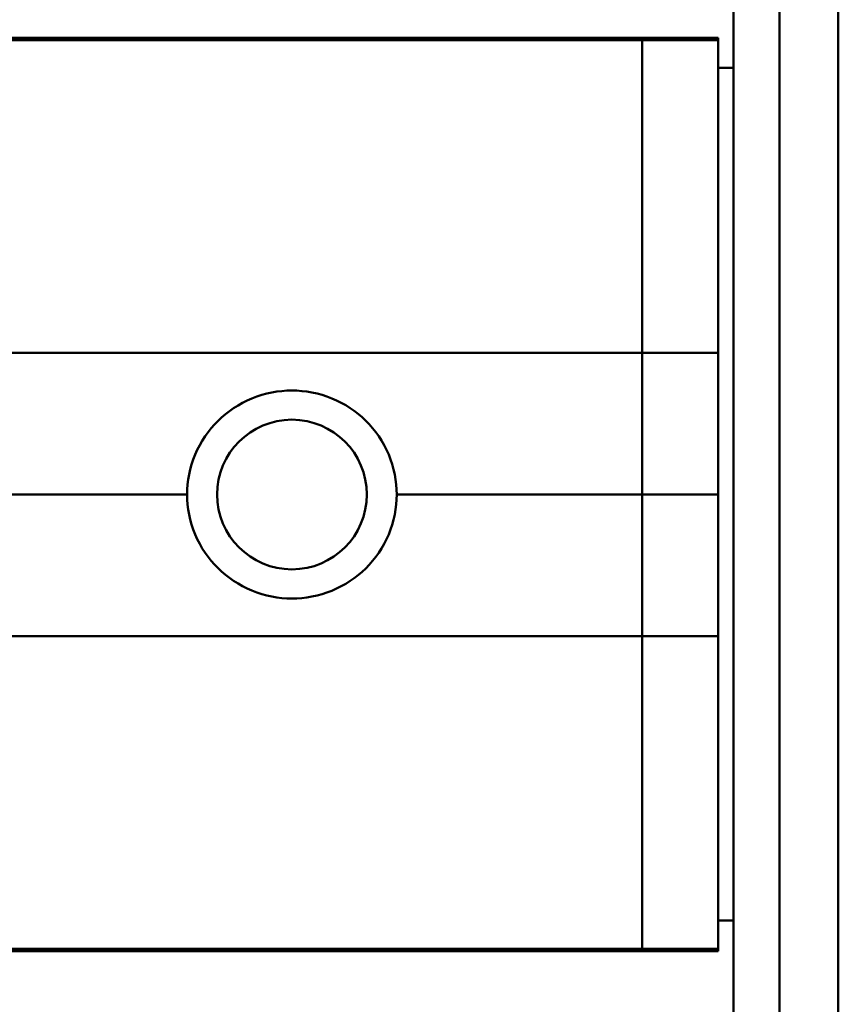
# Model space of a CAD drawing. Header units: millimetres. Extents: x 20 to 833, y 20 to 574.
# Tile 14 of 23: x 385 to 412, y 395 to 427. Entities that reach past the tile are written whole.
import ezdxf

# ---------------------------------------------------------------- set-up
doc = ezdxf.new("R2010")
doc.units = ezdxf.units.MM
doc.header["$LTSCALE"] = 2
doc.layers.add('Sichtbare Kanten(DIN)', color=7, linetype='Continuous', lineweight=50)
doc.layers.add('Sichtbare tangentiale Kanten(DIN)', color=7, linetype='Continuous', lineweight=50)

msp = doc.modelspace()

# ---------------------------------------------------------------- linework, layer by layer
at = {"layer": 'Sichtbare Kanten(DIN)'}
for p, q in [((408.728, 494.1815), (408.728, 286.1815)), ((410.2394, 494.1815), (410.2394, 286.1815)), ((412.175, 494.1815), (412.175, 286.1815)), ((376.2384, 426.6693), (405.728, 426.6693)), ((385.7705, 426.6363), (385.4936, 426.6363)), ((385.7705, 426.6567), (385.7705, 426.6363)), ((386.9147, 426.6363), (386.9147, 426.6567)), ((387.1917, 426.6363), (386.9147, 426.6363)), ((387.5966, 426.6651), (389.0835, 426.6651)), ((387.5966, 426.6631), (387.5966, 426.6651)), ((388.8065, 426.6631), (387.5966, 426.6631)), ((387.6113, 426.6414), (388.8065, 426.6414)), ((387.6113, 426.6363), (387.6113, 426.6414)), ((389.0835, 426.6363), (387.6113, 426.6363)), ((387.7436, 426.656), (388.8065, 426.656)), ((387.7436, 426.6525), (387.7436, 426.656)), ((388.8065, 426.6525), (387.7436, 426.6525)), ((388.8065, 426.6631), (388.8065, 426.656)), ((388.8065, 426.656), (388.8065, 426.6525)), ((388.8065, 426.6525), (388.8065, 426.6414)), ((388.8065, 426.6363), (388.8065, 426.6414)), ((389.0835, 426.6651), (389.0835, 426.6363)), ((389.6663, 426.6651), (389.9433, 426.6651)), ((389.6663, 426.6363), (389.6663, 426.6651)), ((389.9433, 426.6363), (389.6663, 426.6363)), ((389.9433, 426.6651), (389.9433, 426.656)), ((389.9433, 426.656), (391.0874, 426.656)), ((389.9433, 426.6525), (389.9433, 426.656)), ((391.0874, 426.6525), (389.9433, 426.6525)), ((389.9433, 426.6525), (389.9433, 426.6363)), ((391.0874, 426.6651), (391.3644, 426.6651)), ((391.0874, 426.656), (391.0874, 426.6651)), ((391.0874, 426.6525), (391.0874, 426.656)), ((391.0874, 426.6363), (391.0874, 426.6525)), ((391.3644, 426.6363), (391.0874, 426.6363)), ((391.3644, 426.6651), (391.3644, 426.6363)), ((392.4254, 426.6352), (392.4254, 426.6654)), ((393.9923, 426.6673), (393.9923, 426.6275)), ((395.0408, 426.6654), (394.202, 426.6654)), ((394.202, 426.6654), (394.202, 426.6352)), ((394.202, 426.6352), (395.0408, 426.6352)), ((395.0408, 426.6352), (395.0408, 426.6654)), ((405.728, 426.6693), (408.228, 426.6693)), ((408.228, 426.5915), (408.228, 426.6693)), ((408.228, 416.3269), (408.228, 426.5915)), ((408.728, 425.6815), (408.228, 425.6815)), ((408.228, 416.3269), (408.228, 411.6687)), ((408.228, 411.6687), (408.228, 407.0111)), ((408.228, 396.7465), (408.228, 407.0111)), ((408.728, 397.6815), (408.228, 397.6815)), ((405.728, 396.7465), (366.0116, 396.7465)), ((376.2384, 396.6687), (405.728, 396.6687)), ((385.4885, 396.7055), (385.4895, 396.7244)), ((385.4895, 396.7244), (385.7674, 396.7244)), ((385.7674, 396.7244), (385.7664, 396.7052)), ((385.7664, 396.7052), (385.7664, 396.7244)), ((386.3358, 396.6951), (386.343, 396.6951)), ((386.9145, 396.7052), (386.9154, 396.7244)), ((386.9154, 396.7244), (387.1933, 396.7244)), ((387.1933, 396.7244), (387.1923, 396.7055)), ((387.8859, 396.7159), (387.8859, 396.7232)), ((388.0046, 396.7123), (388.017, 396.7121)), ((388.0766, 396.7201), (388.0639, 396.72)), ((388.2881, 396.7062), (388.2881, 396.7105)), ((388.4345, 396.7056), (388.4345, 396.7099)), ((388.7477, 396.7035), (388.7477, 396.7083)), ((388.8346, 396.7004), (388.8346, 396.7076)), ((388.8346, 396.7002), (388.8346, 396.7004)), ((388.984, 396.7185), (388.984, 396.7229)), ((389.058, 396.7224), (388.984, 396.7185)), ((389.7627, 396.7159), (389.7627, 396.7231)), ((389.8814, 396.7122), (389.8938, 396.7121)), ((389.9534, 396.7201), (389.9407, 396.72)), ((390.1649, 396.7061), (390.1649, 396.7105)), ((390.3113, 396.7056), (390.3113, 396.7099)), ((390.6245, 396.7035), (390.6245, 396.7083)), ((390.7115, 396.7003), (390.7115, 396.7076)), ((390.7115, 396.7002), (390.7115, 396.7003)), ((390.8609, 396.7184), (390.8609, 396.7229)), ((390.9348, 396.7223), (390.8609, 396.7184)), ((391.5034, 396.6915), (391.5051, 396.7243)), ((392.9952, 396.6915), (391.5034, 396.6915)), ((391.5051, 396.7243), (392.9823, 396.7243)), ((391.7815, 396.6955), (391.7815, 396.7243)), ((391.7821, 396.706), (391.7815, 396.6955)), ((391.7815, 396.6955), (392.9954, 396.6955)), ((391.7821, 396.706), (391.7821, 396.7243)), ((392.8484, 396.706), (391.7821, 396.706)), ((391.7823, 396.71), (391.7823, 396.7243)), ((391.7828, 396.7203), (391.7823, 396.71)), ((391.7823, 396.71), (392.8486, 396.71)), ((391.7828, 396.7203), (391.7828, 396.7243)), ((392.9821, 396.7203), (391.7828, 396.7203)), ((392.8484, 396.706), (392.8484, 396.71)), ((392.8486, 396.71), (392.8484, 396.706)), ((392.9823, 396.7243), (392.9821, 396.7203)), ((392.9821, 396.7203), (392.9821, 396.7243)), ((392.9952, 396.6915), (392.9952, 396.6955)), ((392.9954, 396.6955), (392.9952, 396.6915)), ((393.5156, 396.6915), (393.5173, 396.7243)), ((393.7968, 396.6915), (393.5156, 396.6915)), ((393.5173, 396.7243), (394.4853, 396.7242)), ((393.7968, 396.6915), (393.7968, 396.7243)), ((393.7975, 396.7046), (393.7968, 396.6915)), ((393.7975, 396.7046), (393.7975, 396.7243)), ((394.4243, 396.7046), (393.7975, 396.7046)), ((393.7977, 396.7086), (393.7977, 396.7243)), ((393.7983, 396.7203), (393.7977, 396.7086)), ((393.7977, 396.7086), (394.4523, 396.7086)), ((393.7983, 396.7203), (393.7983, 396.7243)), ((394.4529, 396.7203), (393.7983, 396.7203)), ((394.4243, 396.7046), (394.4243, 396.7086)), ((394.9807, 396.6915), (394.4243, 396.7046)), ((394.7183, 396.7052), (394.7183, 396.7094)), ((394.7183, 396.7052), (395.3006, 396.6915)), ((394.8937, 396.7143), (394.8937, 396.7224)), ((394.9807, 396.6915), (394.9807, 396.699)), ((395.3006, 396.6915), (394.9807, 396.6915)), ((408.228, 396.7465), (405.728, 396.7465)), ((405.728, 396.6687), (408.228, 396.6687)), ((408.228, 396.7465), (408.228, 396.6687))]:
    msp.add_line(p, q, dxfattribs=at)
msp.add_circle((394.228, 411.669), 2.4585, dxfattribs=at)
for centre, major_axis, ratio, start_param, end_param in [((397.8339, -3631.1691), (0.0001, 4057.8383), 0.9783221, 0.0009677, 0.0013624), ((379.486, -2515.0015), (0, 2941.6665), 0.9777854, 6.2781419, 6.2786867), ((388.9392, 396.7493), (-3.4507, -0.0438), 0.0111026, 6.2824078, 7.0007472), ((400.9556, 396.9639), (-15.1892, -0.2587), 0.0048011, 6.282857, 6.55779), ((383.7477, 396.7493), (-3.4446, 0.0438), 0.0111347, 2.422769, 3.141233), ((388.6682, 396.7115), (0.7815, -0.0045), 0.0102258, 2.4548072, 2.9126385), ((388.0226, 396.7129), (0.106, -0.0009), 0.0079543, 4.2334792, 4.5415573), ((390.551, 396.7046), (2.6161, -0.013), 0.0038166, 2.7518686, 2.8110096), ((387.5931, 396.7078), (1.2417, -0.0074), 0.0085449, 5.7454923, 6.2671851), ((390.5385, 396.7115), (0.7749, -0.0044), 0.0102393, 2.4520036, 2.9122973), ((389.8994, 396.7129), (0.106, -0.0009), 0.0079543, 4.2334792, 4.5415573), ((392.2459, 396.7056), (2.4365, -0.0119), 0.0039787, 2.7352069, 2.7961663), ((389.4682, 396.7078), (1.2434, -0.0074), 0.0085394, 5.7458069, 6.2671947), ((393.8834, 396.7067), (1.0103, 0.0076), 0.0110536, 6.2822323, 7.2549767), ((393.8239, 396.7227), (1.3271, -0.0083), 0.012171, 5.4520004, 6.282808)]:
    msp.add_ellipse(centre, major_axis=major_axis, ratio=ratio, start_param=start_param, end_param=end_param, dxfattribs=at)
for points, knots in [([(385.4936, 426.6363), (385.4936, 426.644), (385.4936, 426.6501), (385.4936, 426.6567), (385.49, 426.6585), (385.5527, 426.6612), (385.5891, 426.662), (385.6912, 426.6634), (385.7513, 426.6639), (385.9076, 426.6647), (386.0023, 426.665), (386.2422, 426.6653), (386.3879, 426.6653), (386.6067, 426.6651), (386.7133, 426.6649), (386.8878, 426.6642), (386.9551, 426.6637), (387.0674, 426.6625), (387.1084, 426.6618), (387.1565, 426.6603), (387.17, 426.6596), (387.1833, 426.6585), (387.1865, 426.6581), (387.1897, 426.6575), (387.1905, 426.6573), (387.1912, 426.657), (387.1914, 426.6569), (387.1916, 426.6567), (387.1917, 426.6567), (387.1917, 426.6566), (387.1917, 426.6566), (387.1917, 426.6565), (387.1917, 426.6565), (387.1917, 426.6565), (387.1917, 426.6565), (387.1917, 426.6565), (387.1917, 426.6565), (387.1917, 426.6565), (387.1917, 426.6565), (387.1917, 426.6565), (387.1917, 426.6565), (387.1917, 426.6514), (387.1917, 426.6448), (387.1917, 426.6363)], [0, 0, 0, 0, 0.10923342, 0.10923342, 0.14902323, 0.14902323, 0.17261376, 0.17261376, 0.19373775, 0.19373775, 0.21825472, 0.21825472, 0.25260674, 0.25260674, 0.28700928, 0.28700928, 0.31520426, 0.31520426, 0.34433143, 0.34433143, 0.36449708, 0.36449708, 0.37511436, 0.37511436, 0.38037663, 0.38037663, 0.38304921, 0.38304921, 0.38431996, 0.38431996, 0.38502066, 0.38502066, 0.38562815, 0.38562815, 0.3856453, 0.3856453, 0.38565286, 0.38565286, 0.38565903, 0.38565903, 0.38566152, 0.38566152, 0.5126561, 0.5126561, 0.5126561, 0.5126561]), ([(386.9147, 426.6363), (386.9147, 426.6423), (386.9147, 426.6474), (386.9147, 426.6517), (386.9147, 426.6538), (386.9147, 426.6554), (386.9147, 426.6567), (386.9147, 426.6572), (386.9132, 426.6576), (386.9106, 426.6579), (386.9038, 426.6589), (386.8874, 426.6598), (386.8548, 426.6606), (386.8318, 426.6612), (386.8011, 426.6617), (386.7605, 426.662), (386.7197, 426.6624), (386.6718, 426.6627), (386.6176, 426.6629), (386.5546, 426.6632), (386.4863, 426.6633), (386.4177, 426.6633), (386.3997, 426.6633), (386.3753, 426.6634), (386.3467, 426.6634), (386.2831, 426.6634), (386.1984, 426.6633), (386.1161, 426.6631), (386.0573, 426.6629), (386.0034, 426.6627), (385.9564, 426.6623), (385.9129, 426.662), (385.8784, 426.6616), (385.8515, 426.6611), (385.8225, 426.6605), (385.8032, 426.6599), (385.7908, 426.6593), (385.776, 426.6585), (385.7705, 426.6576), (385.7705, 426.6567)], [0, 0, 0, 0, 0.08588955, 0.08588955, 0.08588955, 0.12792759, 0.12792759, 0.12792759, 0.14329925, 0.14329925, 0.14329925, 0.1836295, 0.1836295, 0.1836295, 0.21198, 0.21198, 0.21198, 0.24045154, 0.24045154, 0.24045154, 0.27358933, 0.27358933, 0.27358933, 0.28227129, 0.28227129, 0.28227129, 0.30155086, 0.30155086, 0.30155086, 0.31532277, 0.31532277, 0.31532277, 0.328077, 0.328077, 0.328077, 0.34184355, 0.34184355, 0.34184355, 0.3581502, 0.3581502, 0.3581502, 0.3581502]), ([(386.1709, 426.6693), (386.1709, 426.6693), (386.171, 426.6693), (386.1712, 426.6693), (386.1714, 426.6693), (386.1721, 426.6693), (386.1725, 426.6693), (386.1738, 426.6693), (386.1746, 426.6693), (386.1789, 426.6693), (386.1823, 426.6693), (386.1926, 426.6693), (386.1994, 426.6693), (386.2191, 426.6693), (386.2319, 426.6693), (388.4318, 426.6693), (390.6199, 426.6694), (392.8072, 426.6693)], [0, 0, 0, 0, 0.00001603, 0.00001603, 0.00008011, 0.00008011, 0.00020828, 0.00020828, 0.00046461, 0.00046461, 0.00148992, 0.00148992, 0.00354055, 0.00354055, 0.00738547, 0.00738547, 0.66363697, 0.66363697, 0.66363697, 0.66363697]), ([(395.6715, 426.6693), (395.6715, 426.6693), (395.6715, 426.6693), (395.6716, 426.6693), (395.6718, 426.6693), (395.672, 426.6693), (395.6721, 426.6693), (395.6727, 426.6693), (395.6733, 426.6693), (395.6758, 426.6693), (395.6779, 426.6693), (395.6841, 426.6693), (395.6882, 426.6693), (395.7109, 426.6693), (395.7294, 426.6693), (395.9459, 426.6694), (396.144, 426.6694), (396.4171, 426.6694), (396.4922, 426.6694), (396.5742, 426.6693), (396.5813, 426.6693), (396.5903, 426.6693), (396.5924, 426.6693), (396.5954, 426.6693), (396.5965, 426.6693), (396.5976, 426.6693), (396.5977, 426.6693), (396.5979, 426.6693), (396.5979, 426.6693), (396.598, 426.6693), (396.5981, 426.6693), (396.5981, 426.6693), (396.5981, 426.6693), (396.6624, 426.6693), (397.4995, 426.6693), (399.1418, 426.6693), (399.9469, 426.6693), (399.9469, 426.6693)], [0, 0, 0, 0, 0.0000124, 0.0000124, 0.00005161, 0.00005161, 0.00009051, 0.00009051, 0.0002461, 0.0002461, 0.00086807, 0.00086807, 0.00211159, 0.00211159, 0.00767956, 0.00767956, 0.06707941, 0.06707941, 0.08961152, 0.08961152, 0.091724, 0.091724, 0.0923459, 0.0923459, 0.09265744, 0.09265744, 0.09269636, 0.09269636, 0.09271583, 0.09271583, 0.09273547, 0.09273547, 0.09274736, 0.09274736, 0.26018345, 0.26018345, 0.42761954, 0.42761954, 0.42761954, 0.42761954]), ([(399.2249, 426.6693), (399.2249, 426.6693), (399.2249, 426.6693), (399.2249, 426.6693), (399.225, 426.6693), (399.2251, 426.6693), (399.2252, 426.6693), (399.2255, 426.6693), (399.2256, 426.6693), (399.2261, 426.6693), (399.2264, 426.6693), (399.2275, 426.6693), (399.2282, 426.6693), (399.2306, 426.6693), (399.2324, 426.6693), (399.2391, 426.6694), (399.2443, 426.6694), (399.2647, 426.6694), (399.2802, 426.6694), (399.342, 426.6695), (399.3884, 426.6695), (399.5745, 426.6697), (399.7149, 426.6697), (399.8696, 426.6695), (399.8853, 426.6694), (399.9086, 426.6694), (399.9165, 426.6694), (399.9282, 426.6694), (399.9321, 426.6694), (399.9379, 426.6694), (399.9399, 426.6693), (399.9427, 426.6693), (399.9437, 426.6693), (399.9451, 426.6693), (399.9456, 426.6693), (399.9462, 426.6693), (399.9464, 426.6693), (399.9467, 426.6693), (399.9467, 426.6693), (399.9468, 426.6693), (399.9469, 426.6693), (399.9469, 426.6693)], [0, 0, 0, 0, 0.000025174, 0.000025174, 0.000065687, 0.000065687, 0.000108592, 0.000108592, 0.000175, 0.000175, 0.000289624, 0.000289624, 0.00051986, 0.00051986, 0.001062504, 0.001062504, 0.002614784, 0.002614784, 0.007267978, 0.007267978, 0.021222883, 0.021222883, 0.063136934, 0.063136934, 0.067844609, 0.067844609, 0.070218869, 0.070218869, 0.071423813, 0.071423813, 0.07204297, 0.07204297, 0.072368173, 0.072368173, 0.07254453, 0.07254453, 0.072642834, 0.072642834, 0.072697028, 0.072697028, 0.072753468, 0.072753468, 0.072753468, 0.072753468]), ([(402.2572, 426.6695), (402.2572, 426.6695), (402.2572, 426.6695), (402.2572, 426.6695), (402.2573, 426.6695), (402.2576, 426.6695), (402.2579, 426.6695), (402.2588, 426.6695), (402.2596, 426.6695), (402.261, 426.6695), (402.2616, 426.6695), (402.2624, 426.6695), (402.2626, 426.6695), (402.267, 426.6695), (402.2717, 426.6695), (402.2826, 426.6696), (402.289, 426.6696), (402.3147, 426.6697), (402.3343, 426.6698), (402.4129, 426.6702), (402.4725, 426.6705), (402.6214, 426.6709), (402.7112, 426.6709), (402.8642, 426.6702), (402.928, 426.6698), (402.9916, 426.6694), (402.9929, 426.6694), (402.9942, 426.6693)], [0, 0, 0, 0, 0.000042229, 0.000042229, 0.000151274, 0.000151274, 0.000346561, 0.000346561, 0.000681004, 0.000681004, 0.000902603, 0.000902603, 0.000976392, 0.000976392, 0.002468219, 0.002468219, 0.004458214, 0.004458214, 0.010428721, 0.010428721, 0.028336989, 0.028336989, 0.055200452, 0.055200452, 0.074277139, 0.074277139, 0.074673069, 0.074673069, 0.074673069, 0.074673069]), ([(403.9671, 426.6694), (403.9671, 426.6694), (403.9672, 426.6694), (403.9676, 426.6694), (403.9679, 426.6694), (403.9689, 426.6694), (403.9696, 426.6694), (403.9708, 426.6694), (403.9712, 426.6693), (403.9717, 426.6693)], [0.0000037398, 0.0000037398, 0.0000037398, 0.0000037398, 0.0002012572, 0.0002012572, 0.0004936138, 0.0004936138, 0.0008394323, 0.0008394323, 0.0010335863, 0.0010335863, 0.0010335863, 0.0010335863]), ([(397.6709, 411.6693), (397.6709, 412.1011), (397.5833, 412.5612), (397.2281, 413.406), (396.9606, 413.7908), (396.3468, 414.3949), (395.9605, 414.6552), (395.1157, 415.0001), (394.6573, 415.0846), (393.7978, 415.0846), (393.3386, 414.9997), (392.4925, 414.6535), (392.1056, 414.3922), (391.4928, 413.7872), (391.2262, 413.4029), (390.8725, 412.5594), (390.7852, 412.1002), (390.7852, 411.6693)], [-1.5500919, -1.5500919, -1.5500919, -1.5500919, -1.4205609, -1.4205609, -1.2909969, -1.2909969, -1.1622062, -1.1622062, -1.0334154, -1.0334154, -0.9043555, -0.9043555, -0.7752956, -0.7752956, -0.6460012, -0.6460012, -0.5167398, -0.5167398, -0.5167398, -0.5167398]), ([(397.6709, 411.6693), (397.6709, 411.6692), (397.6709, 411.6691), (397.6709, 411.2371), (397.5833, 410.7769), (397.2281, 409.932), (396.9606, 409.5472), (396.3468, 408.9431), (395.9605, 408.6828), (395.1157, 408.338), (394.6573, 408.2535), (394.228, 408.2535), (393.7978, 408.2535), (393.3386, 408.3383), (392.4925, 408.6845), (392.1056, 408.9458), (391.4928, 409.5508), (391.2262, 409.9351), (390.8724, 410.7787), (390.7852, 411.238), (390.7852, 411.6691), (390.7852, 411.6692), (390.7852, 411.6693)], [1.55009, 1.55009, 1.55009, 1.55009, 1.5501229, 1.5501229, 1.6796868, 1.6796868, 1.8092507, 1.8092507, 1.9380413, 1.9380413, 2.0668318, 2.0668318, 2.0668318, 2.1958916, 2.1958916, 2.3249514, 2.3249514, 2.4542456, 2.4542456, 2.5835399, 2.5835399, 2.5835728, 2.5835728, 2.5835728, 2.5835728]), ([(386.343, 396.6951), (386.3774, 396.6951), (386.412, 396.6951), (386.5117, 396.6953), (386.5763, 396.6956), (386.6873, 396.6964), (386.7326, 396.697), (386.8105, 396.6983), (386.84, 396.6992), (386.9015, 396.7016), (386.9144, 396.7035), (386.9145, 396.7052)], [-0.098718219, -0.098718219, -0.098718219, -0.098718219, -0.088411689, -0.088411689, -0.068621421, -0.068621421, -0.051329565, -0.051329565, -0.033309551, -0.033309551, 0, 0, 0, 0]), ([(398.4107, 396.6687), (398.4107, 396.6687), (398.4107, 396.6687), (398.4107, 396.6687), (398.4106, 396.6687), (398.4105, 396.6687), (398.4104, 396.6687), (398.4102, 396.6687), (398.4101, 396.6687), (398.4098, 396.6687), (398.4096, 396.6687), (398.4088, 396.6687), (398.4082, 396.6687), (398.4063, 396.6687), (398.4049, 396.6687), (398.3992, 396.6687), (398.3949, 396.6687), (398.3776, 396.6687), (398.3646, 396.6687), (398.3126, 396.6686), (398.2735, 396.6686), (398.1172, 396.6686), (397.9999, 396.6686), (397.7947, 396.6686), (397.7067, 396.6686), (397.6024, 396.6687), (397.5859, 396.6687), (397.5571, 396.6687), (397.5447, 396.6687), (397.5302, 396.6687), (397.5278, 396.6687), (397.5252, 396.6687), (397.5249, 396.6687), (397.5243, 396.6687), (397.524, 396.6687), (397.5236, 396.6687), (397.5235, 396.6687), (397.5233, 396.6687), (397.5233, 396.6687), (397.5232, 396.6687), (397.5232, 396.6687), (397.5232, 396.6687), (397.5232, 396.6687), (397.5232, 396.6687), (397.5232, 396.6687), (397.5232, 396.6687)], [0, 0, 0, 0, 0.000012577, 0.000012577, 0.000032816, 0.000032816, 0.000073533, 0.000073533, 0.000113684, 0.000113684, 0.000195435, 0.000195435, 0.000366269, 0.000366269, 0.000801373, 0.000801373, 0.002105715, 0.002105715, 0.006016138, 0.006016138, 0.01774422, 0.01774422, 0.052928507, 0.052928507, 0.079312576, 0.079312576, 0.084259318, 0.084259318, 0.087970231, 0.087970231, 0.088666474, 0.088666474, 0.088778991, 0.088778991, 0.0888635, 0.0888635, 0.088906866, 0.088906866, 0.088922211, 0.088922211, 0.088932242, 0.088932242, 0.0889423, 0.0889423, 0.088952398, 0.088952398, 0.088952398, 0.088952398]), ([(403.9717, 396.6687), (403.9706, 396.6687), (403.9695, 396.6687), (403.9683, 396.6686), (403.9679, 396.6686), (403.9673, 396.6686), (403.9671, 396.6686), (403.9671, 396.6686)], [0.0560839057, 0.0560839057, 0.0560839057, 0.0560839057, 0.0565515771, 0.0565515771, 0.0568241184, 0.0568241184, 0.0571125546, 0.0571125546, 0.0571125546, 0.0571125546])]:
    msp.add_open_spline(points, degree=3, knots=knots, dxfattribs=at)
for points in [[(387.6042, 396.6938), (387.6077, 396.694), (387.6682, 396.698), (387.6682, 396.698)], [(388.1337, 396.6912), (387.8897, 396.6916), (387.6467, 396.6934), (387.6042, 396.6938)], [(387.8881, 396.7084), (387.7335, 396.7097), (387.6165, 396.7119), (387.6195, 396.7156)], [(387.6195, 396.7156), (387.6205, 396.7167), (387.6253, 396.717), (387.6289, 396.7174)], [(387.6289, 396.7174), (387.6531, 396.7199), (387.7603, 396.7225), (387.9684, 396.7238)], [(387.6682, 396.698), (387.6682, 396.698), (387.8554, 396.6963), (388.0652, 396.6956)], [(387.907, 396.7177), (387.8629, 396.716), (387.8893, 396.7138), (387.9737, 396.7126)], [(388.2881, 396.7062), (388.1113, 396.7068), (387.9897, 396.7075), (387.8881, 396.7084)], [(387.9684, 396.7238), (388.1458, 396.7248), (388.3177, 396.7251), (388.5596, 396.7247)], [(388.017, 396.7121), (388.0978, 396.7113), (388.2182, 396.7107), (388.399, 396.7101)], [(388.0652, 396.6956), (388.3107, 396.6948), (388.5141, 396.6948), (388.6595, 396.696)], [(388.6417, 396.7202), (388.4556, 396.721), (388.2903, 396.721), (388.1311, 396.7204)], [(388.3294, 396.691), (388.2668, 396.691), (388.2036, 396.6911), (388.1337, 396.6912)], [(388.4345, 396.7056), (388.4123, 396.7057), (388.2899, 396.7062), (388.2881, 396.7062)], [(388.8227, 396.6929), (388.6895, 396.6917), (388.5281, 396.691), (388.3294, 396.691)], [(388.399, 396.7101), (388.6701, 396.7091), (388.8258, 396.7079), (388.9492, 396.7063)], [(388.7477, 396.7035), (388.6824, 396.7043), (388.5806, 396.705), (388.4345, 396.7056)], [(388.5596, 396.7247), (388.6622, 396.7245), (388.8147, 396.724), (388.9423, 396.7232)], [(388.984, 396.7185), (388.984, 396.7185), (388.7433, 396.7198), (388.6417, 396.7202)], [(388.8346, 396.7004), (388.8346, 396.7018), (388.8105, 396.7026), (388.7477, 396.7035)], [(389.1015, 396.7017), (389.1298, 396.6984), (389.0559, 396.6951), (388.8227, 396.6929)], [(388.9423, 396.7232), (388.9788, 396.7229), (389.058, 396.7224), (389.058, 396.7224)], [(388.9492, 396.7063), (389.0305, 396.7052), (389.0838, 396.7037), (389.1015, 396.7017)], [(389.481, 396.6938), (389.4845, 396.694), (389.545, 396.698), (389.545, 396.698)], [(390.0105, 396.6912), (389.7665, 396.6915), (389.5235, 396.6934), (389.481, 396.6938)], [(389.7649, 396.7084), (389.6103, 396.7097), (389.4933, 396.7119), (389.4963, 396.7156)], [(389.4963, 396.7156), (389.4973, 396.7167), (389.5021, 396.717), (389.5057, 396.7173)], [(389.5057, 396.7173), (389.53, 396.7199), (389.6371, 396.7225), (389.8452, 396.7237)], [(389.545, 396.698), (389.545, 396.698), (389.7322, 396.6962), (389.942, 396.6956)], [(389.7839, 396.7176), (389.7397, 396.716), (389.7661, 396.7138), (389.8505, 396.7126)], [(390.1649, 396.7061), (389.9881, 396.7068), (389.8665, 396.7075), (389.7649, 396.7084)], [(389.8452, 396.7237), (390.0226, 396.7248), (390.1945, 396.7251), (390.4365, 396.7246)], [(389.8938, 396.7121), (389.9746, 396.7113), (390.0951, 396.7107), (390.2758, 396.71)], [(389.942, 396.6956), (390.1875, 396.6948), (390.3909, 396.6948), (390.5363, 396.696)], [(390.5185, 396.7202), (390.3324, 396.721), (390.1671, 396.721), (390.0079, 396.7204)], [(390.2062, 396.691), (390.1436, 396.691), (390.0804, 396.6911), (390.0105, 396.6912)], [(390.3113, 396.7056), (390.2892, 396.7057), (390.1667, 396.7061), (390.1649, 396.7061)], [(390.6995, 396.6929), (390.5663, 396.6916), (390.405, 396.691), (390.2062, 396.691)], [(390.2758, 396.71), (390.5469, 396.7091), (390.7026, 396.7079), (390.826, 396.7063)], [(390.6245, 396.7035), (390.5592, 396.7043), (390.4574, 396.705), (390.3113, 396.7056)], [(390.4365, 396.7246), (390.539, 396.7244), (390.6915, 396.724), (390.8192, 396.7231)], [(390.8609, 396.7184), (390.8608, 396.7184), (390.6201, 396.7198), (390.5185, 396.7202)], [(390.7115, 396.7003), (390.7115, 396.7017), (390.6873, 396.7026), (390.6245, 396.7035)], [(390.9783, 396.7017), (391.0066, 396.6984), (390.9327, 396.6951), (390.6995, 396.6929)], [(390.8192, 396.7231), (390.8556, 396.7229), (390.9348, 396.7223), (390.9348, 396.7223)], [(390.826, 396.7063), (390.9074, 396.7052), (390.9606, 396.7037), (390.9783, 396.7017)], [(394.4523, 396.7086), (394.6536, 396.7086), (394.8934, 396.7096), (394.8937, 396.7143)], [(394.4853, 396.7242), (394.8108, 396.7241), (395.1513, 396.7214), (395.151, 396.7144)]]:
    msp.add_open_spline(points, degree=3, dxfattribs=at)
at = {"layer": 'Sichtbare tangentiale Kanten(DIN)'}
for p, q in [((405.728, 426.5915), (366.0114, 426.5915)), ((405.728, 426.5915), (405.728, 426.6693)), ((405.728, 416.3269), (405.728, 426.5915)), ((405.728, 426.5915), (408.228, 426.5915)), ((405.728, 416.3269), (370.7764, 416.3269)), ((405.728, 416.3269), (405.728, 411.669)), ((405.728, 416.3269), (408.228, 416.3269)), ((370.8158, 411.6693), (390.7852, 411.6693)), ((397.6709, 411.6693), (405.728, 411.6693)), ((405.728, 411.669), (405.728, 407.0111)), ((405.728, 411.6687), (408.228, 411.6687)), ((405.728, 407.0111), (370.7764, 407.0111)), ((408.228, 407.0111), (405.728, 407.0111)), ((405.728, 396.7465), (405.728, 407.0111)), ((385.7664, 396.7052), (385.7664, 396.7244)), ((386.3397, 396.6911), (386.3397, 396.6951)), ((387.1923, 396.7055), (387.1923, 396.7244)), ((387.8881, 396.7084), (387.8881, 396.7154)), ((387.907, 396.7177), (387.907, 396.7233)), ((388.0639, 396.72), (388.0639, 396.7243)), ((388.0766, 396.7201), (388.0766, 396.7243)), ((388.1311, 396.7204), (388.1311, 396.7245)), ((388.1337, 396.6912), (388.1337, 396.6954)), ((388.3294, 396.691), (388.3294, 396.695)), ((388.6417, 396.7202), (388.6417, 396.7245)), ((388.8227, 396.6929), (388.8227, 396.699)), ((389.7649, 396.7084), (389.7649, 396.7153)), ((389.7839, 396.7176), (389.7839, 396.7233)), ((389.9407, 396.72), (389.9407, 396.7242)), ((389.9534, 396.7201), (389.9534, 396.7243)), ((390.0079, 396.7204), (390.0079, 396.7245)), ((390.0105, 396.6912), (390.0105, 396.6954)), ((390.2062, 396.691), (390.2062, 396.695)), ((390.5185, 396.7202), (390.5185, 396.7244)), ((390.6995, 396.6929), (390.6995, 396.699)), ((394.4529, 396.7203), (394.4529, 396.7242))]:
    msp.add_line(p, q, dxfattribs=at)

doc.saveas('drawing.dxf')
